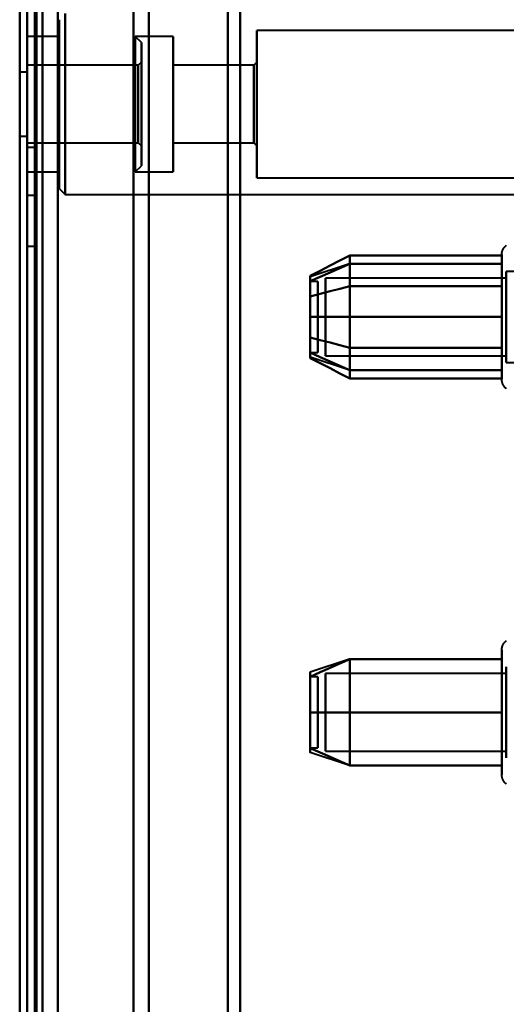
# Model space of a CAD drawing. Header units: millimetres. Extents: x -1087 to 1688, y -120 to 1046.
# Tile 72 of 78: x 550 to 581, y 824 to 889. Entities that reach past the tile are written whole.
import ezdxf

# ---------------------------------------------------------------- set-up
doc = ezdxf.new("R2010")
doc.units = ezdxf.units.MM
doc.layers.add('G-IMPT', color=8, linetype='Continuous', lineweight=40)

# ---------------------------------------------------------------- blocks, each defined once
blk = doc.blocks.new('NEXA 1000 CALQUES_dwg-755156-Arrière')
at = {"layer": 'G-IMPT'}
for p, q in [((550, 128.972), (550, 937.772)), ((550, 937.272), (550, 129.472)), ((550, 934.872), (550, 763.372)), ((550, 763.372), (550, 934.872)), ((550, 921.872), (550, 763.372)), ((550, 604.872), (550, 921.872)), ((550, 763.372), (550, 921.872)), ((550.5, 763.372), (550.5, 921.872)), ((550.5, 921.872), (550.5, 763.372)), ((564, 763.372), (564, 921.872)), ((564, 921.872), (564, 763.372)), ((551, 920.872), (551, 763.372)), ((551, 920.872), (551, 605.872)), ((551, 763.372), (551, 920.872)), ((558, 920.872), (558, 763.372)), ((558, 763.372), (558, 920.872)), ((563.198, 763.372), (563.198, 921.281)), ((563.198, 921.281), (563.198, 763.372)), ((556.99, 763.372), (556.99, 920.246)), ((556.99, 763.372), (556.99, 920.246)), ((556.99, 920.246), (556.99, 763.372)), ((556.99, 920.246), (556.99, 763.372)), ((550, 889.372), (550, 883.372)), ((550, 883.372), (550, 889.372)), ((550.5, 883.372), (550.5, 889.372)), ((550.5, 889.372), (550.5, 883.372)), ((552.5, 881.093), (552.5, 889.322)), ((552.5, 889.322), (552.5, 881.093)), ((552.1, 888.922), (552.1, 881.246)), ((552.1, 881.246), (552.1, 888.922)), ((552.1, 887.822), (550, 887.822)), ((550, 887.822), (550, 883.372)), ((550, 881.668), (550, 887.822)), ((552.1, 881.668), (552.1, 887.822)), ((552.1, 887.822), (552.1, 881.668)), ((557.5, 887.422), (557.1, 887.822)), ((559.6, 887.822), (557.1, 887.822)), ((557.1, 883.372), (557.1, 887.822)), ((557.1, 887.822), (557.1, 883.372)), ((559.6, 881.668), (559.6, 887.822)), ((559.6, 887.822), (559.6, 881.668)), ((586.1, 888.222), (565.1, 888.222)), ((565.1, 881.515), (565.1, 888.222)), ((565.1, 888.222), (565.1, 881.515)), ((557.5, 883.372), (557.5, 887.422)), ((557.5, 887.422), (557.5, 883.372)), ((557.3, 885.922), (550, 885.922)), ((550, 885.922), (550, 882.396)), ((550, 883.372), (550, 885.922)), ((557.5, 886.122), (557.3, 885.922)), ((557.3, 885.922), (557.3, 883.372)), ((557.3, 884.349), (557.3, 885.922)), ((557.3, 885.728), (557.3, 885.922)), ((557.5, 883.372), (557.5, 886.122)), ((557.5, 886.122), (557.5, 883.372)), ((564.9, 885.922), (559.6, 885.922)), ((559.6, 885.922), (559.6, 882.396)), ((559.6, 882.396), (559.6, 885.922)), ((565.1, 886.122), (564.9, 885.922)), ((564.9, 885.922), (564.9, 882.396)), ((564.9, 882.396), (564.9, 885.922)), ((565.1, 882.319), (565.1, 886.122)), ((565.1, 886.122), (565.1, 882.319)), ((550, 885.472), (549.5, 885.472)), ((549.5, 885.472), (549.5, 883.372)), ((550, 883.372), (550, 885.472)), ((550, 885.472), (550, 883.372)), ((552.1, 885.498), (552.1, 877.822)), ((552.1, 877.822), (552.1, 885.498)), ((552.5, 877.422), (552.5, 885.651)), ((552.5, 885.651), (552.5, 877.422)), ((557.3, 885.728), (557.3, 883.372)), ((557.3, 882.396), (557.3, 885.728)), ((565.1, 878.522), (565.1, 885.23)), ((565.1, 885.23), (565.1, 878.522)), ((550, 883.372), (550, 885.077)), ((552.1, 878.922), (552.1, 885.077)), ((552.1, 885.077), (552.1, 878.922)), ((557.1, 885.077), (557.1, 878.922)), ((559.6, 878.922), (559.6, 885.077)), ((559.6, 885.077), (559.6, 878.922)), ((550, 884.349), (550, 883.372)), ((557.3, 880.822), (557.3, 884.349)), ((559.6, 884.349), (559.6, 880.822)), ((559.6, 880.822), (559.6, 884.349)), ((564.9, 884.349), (564.9, 880.822)), ((564.9, 880.822), (564.9, 884.349)), ((565.1, 880.622), (565.1, 884.426)), ((565.1, 884.426), (565.1, 880.622)), ((550, 883.372), (550, 877.372)), ((550, 877.372), (550, 883.372)), ((550, 883.372), (550, 878.922)), ((550, 883.372), (550, 880.822)), ((550, 878.922), (550, 883.372)), ((550, 881.272), (550, 883.372)), ((550, 880.822), (550, 883.372)), ((550, 883.372), (550, 881.272)), ((550.5, 877.372), (550.5, 883.372)), ((550.5, 883.372), (550.5, 877.372)), ((557.1, 878.922), (557.1, 883.372)), ((557.1, 883.372), (557.1, 881.668)), ((557.3, 883.372), (557.3, 880.822)), ((557.5, 880.622), (557.5, 883.372)), ((557.5, 879.322), (557.5, 883.372)), ((557.5, 883.372), (557.5, 880.622)), ((557.5, 883.372), (557.5, 879.322)), ((549.5, 881.272), (550, 881.272)), ((550, 880.822), (557.3, 880.822)), ((557.3, 880.822), (557.5, 880.622)), ((559.6, 880.822), (564.9, 880.822)), ((564.9, 880.822), (565.1, 880.622)), ((550.5, 880.522), (550, 880.522)), ((550, 880.522), (550, 877.272)), ((550, 877.272), (550, 880.522)), ((550.5, 877.272), (550.5, 880.522)), ((550.5, 880.522), (550.5, 877.272)), ((557.1, 878.922), (557.5, 879.322)), ((550, 878.922), (552.1, 878.922)), ((557.1, 878.922), (559.6, 878.922)), ((565.1, 878.522), (586.1, 878.522)), ((550, 877.372), (550.5, 877.372)), ((552.1, 877.822), (552.5, 877.422)), ((552.5, 877.422), (585, 877.422)), ((550, 877.272), (550, 874.022)), ((550, 874.022), (550, 877.272)), ((550.5, 874.022), (550.5, 877.272)), ((550.5, 877.272), (550.5, 874.022)), ((550, 874.022), (550.5, 874.022)), ((571.189, 872.867), (568.611, 872.008)), ((581.204, 871.422), (581.204, 873.472)), ((581.204, 871.422), (581.204, 873.472)), ((581.204, 867.322), (581.204, 872.923)), ((581.204, 865.272), (581.204, 872.923)), ((582.785, 872.372), (581.5, 872.372)), ((581.5, 866.774), (581.5, 872.372)), ((581.5, 872.372), (581.5, 867.872)), ((581.5, 867.872), (581.5, 872.372)), ((581.5, 872.372), (581.5, 866.774)), ((569.111, 871.702), (568.611, 871.702)), ((569.111, 871.702), (568.611, 871.702)), ((568.611, 871.702), (568.611, 869.14)), ((568.611, 869.14), (568.611, 871.702)), ((568.611, 871.702), (568.611, 868.414)), ((568.611, 868.414), (568.611, 871.702)), ((569.111, 871.702), (569.111, 869.14)), ((569.111, 869.14), (569.111, 871.702)), ((569.111, 871.702), (569.111, 868.414)), ((569.111, 868.414), (569.111, 871.702)), ((581.5, 871.921), (569.611, 871.921)), ((581.5, 871.921), (569.611, 871.921)), ((569.611, 867.165), (569.611, 871.921)), ((569.611, 871.921), (569.611, 867.165)), ((569.611, 868.098), (569.611, 871.921)), ((569.611, 871.921), (569.611, 868.098)), ((569.611, 866.824), (569.611, 871.579)), ((569.611, 871.579), (569.611, 866.824)), ((581.5, 866.372), (581.5, 871.97)), ((581.5, 871.97), (581.5, 867.872)), ((581.5, 867.165), (581.5, 871.921)), ((581.5, 871.921), (581.5, 867.165)), ((581.5, 868.098), (581.5, 871.921)), ((581.5, 871.921), (581.5, 868.098)), ((581.5, 866.824), (581.5, 871.579)), ((581.5, 871.579), (581.5, 866.824)), ((581.204, 865.272), (581.204, 871.422)), ((581.204, 865.822), (581.204, 871.422)), ((568.611, 870.331), (568.611, 867.042)), ((568.611, 867.042), (568.611, 870.331)), ((569.111, 870.331), (569.111, 867.042)), ((569.111, 867.042), (569.111, 870.331)), ((569.611, 866.824), (569.611, 870.646)), ((569.611, 870.646), (569.611, 866.824)), ((581.5, 870.872), (581.5, 866.774)), ((581.5, 866.372), (581.5, 870.872)), ((581.5, 866.824), (581.5, 870.646)), ((581.5, 870.646), (581.5, 866.824)), ((568.611, 869.604), (568.611, 867.042)), ((568.611, 867.042), (568.611, 869.604)), ((569.111, 869.604), (569.111, 867.042)), ((569.111, 867.042), (569.111, 869.604)), ((581.5, 867.872), (581.5, 866.372)), ((581.5, 867.872), (581.5, 866.372)), ((568.611, 867.042), (569.111, 867.042)), ((568.611, 867.042), (569.111, 867.042)), ((571.189, 865.877), (568.611, 866.737)), ((569.611, 866.824), (581.5, 866.824)), ((569.611, 866.824), (581.5, 866.824)), ((581.5, 866.372), (582.785, 866.372)), ((581.204, 845.422), (581.204, 847.472)), ((571.189, 846.867), (568.611, 846.008)), ((581.204, 839.272), (581.204, 846.923)), ((581.5, 840.774), (581.5, 846.372)), ((581.5, 846.372), (581.5, 841.872)), ((569.111, 845.702), (568.611, 845.702)), ((568.611, 845.702), (568.611, 842.414)), ((568.611, 842.414), (568.611, 845.702)), ((569.111, 845.702), (569.111, 842.414)), ((569.111, 842.414), (569.111, 845.702)), ((581.5, 845.921), (569.611, 845.921)), ((569.611, 841.165), (569.611, 845.921)), ((569.611, 845.921), (569.611, 841.165)), ((581.5, 840.372), (581.5, 845.97)), ((581.5, 841.165), (581.5, 845.921)), ((581.5, 845.921), (581.5, 841.165)), ((569.611, 840.824), (569.611, 845.579)), ((569.611, 845.579), (569.611, 840.824)), ((581.204, 839.822), (581.204, 845.422)), ((581.5, 840.824), (581.5, 845.579)), ((581.5, 845.579), (581.5, 840.824)), ((581.5, 844.872), (581.5, 840.774)), ((568.611, 844.331), (568.611, 841.042)), ((568.611, 841.042), (568.611, 844.331)), ((569.111, 844.331), (569.111, 841.042)), ((569.111, 841.042), (569.111, 844.331)), ((581.5, 841.872), (581.5, 840.372)), ((568.611, 841.042), (569.111, 841.042)), ((571.189, 839.877), (568.611, 840.737)), ((569.611, 840.824), (581.5, 840.824))]:
    blk.add_line(p, q, dxfattribs=at)
at = {"layer": 'G-IMPT', "flags": 128}
for points in [[(549.5, 128.972), (549.5, 331.172), (549.5, 533.372), (549.5, 735.572), (549.5, 937.772)], [(550, 128.972), (550, 331.172), (550, 533.372), (550, 735.572), (550, 937.772)], [(550, 937.772), (550, 735.572), (550, 533.372), (550, 331.172), (550, 128.972)], [(552, 937.772), (552, 735.572), (552, 533.372), (552, 331.172), (552, 128.972)], [(552, 937.772), (552, 735.572), (552, 533.372), (552, 331.172), (552, 128.972)], [(552, 128.972), (552, 331.172), (552, 533.372), (552, 735.572), (552, 937.772)], [(552, 128.972), (552, 331.172), (552, 533.372), (552, 735.572), (552, 937.772)], [(549.5, 129.472), (549.5, 331.422), (549.5, 533.372), (549.5, 735.322), (549.5, 937.272)], [(549.5, 937.272), (549.5, 735.322), (549.5, 533.372), (549.5, 331.422), (549.5, 129.472)], [(550, 937.272), (550, 735.322), (550, 533.372), (550, 331.422), (550, 129.472)], [(550, 161.372), (550, 355.347), (550, 549.322), (550, 743.297), (550, 937.272)], [(550, 937.272), (550, 735.322), (550, 533.372), (550, 331.422), (550, 129.472)], [(550, 129.472), (550, 331.422), (550, 533.372), (550, 735.322), (550, 937.272)], [(550, 129.472), (550, 331.422), (550, 533.372), (550, 735.322), (550, 937.272)], [(550, 937.272), (550, 743.297), (550, 549.322), (550, 355.347), (550, 161.372)], [(550.5, 937.272), (550.5, 735.322), (550.5, 533.372), (550.5, 331.422), (550.5, 129.472)], [(550.5, 129.472), (550.5, 331.422), (550.5, 533.372), (550.5, 735.322), (550.5, 937.272)], [(550.6, 937.272), (550.6, 735.322), (550.6, 533.372), (550.6, 331.422), (550.6, 129.472)], [(550.6, 129.472), (550.6, 331.422), (550.6, 533.372), (550.6, 735.322), (550.6, 937.272)], [(550.6, 129.472), (550.6, 331.422), (550.6, 533.372), (550.6, 735.322), (550.6, 937.272)], [(550.6, 129.472), (550.6, 331.422), (550.6, 533.372), (550.6, 735.322), (550.6, 937.272)], [(550.6, 937.272), (550.6, 735.322), (550.6, 533.372), (550.6, 331.422), (550.6, 129.472)], [(550.6, 937.272), (550.6, 735.322), (550.6, 533.372), (550.6, 331.422), (550.6, 129.472)], [(552, 129.472), (552, 331.422), (552, 533.372), (552, 735.322), (552, 937.272)], [(552, 937.272), (552, 735.322), (552, 533.372), (552, 331.422), (552, 129.472)], [(552, 129.472), (552, 331.422), (552, 533.372), (552, 735.322), (552, 937.272)], [(552, 937.272), (552, 735.322), (552, 533.372), (552, 331.422), (552, 129.472)], [(581.204, 873.472), (581.205, 873.504), (581.207, 873.535), (581.21, 873.567), (581.214, 873.598), (581.22, 873.629), (581.227, 873.66), (581.235, 873.691), (581.244, 873.721), (581.255, 873.751), (581.267, 873.78), (581.28, 873.809), (581.294, 873.837), (581.309, 873.865), (581.325, 873.892), (581.342, 873.919), (581.361, 873.944), (581.38, 873.969), (581.4, 873.993), (581.422, 874.017), (581.444, 874.039), (581.467, 874.061), (581.491, 874.082), (581.516, 874.101)], [(581.204, 873.472), (581.205, 873.504), (581.207, 873.535), (581.21, 873.567), (581.214, 873.598), (581.22, 873.629), (581.227, 873.66), (581.235, 873.691), (581.244, 873.721), (581.255, 873.751), (581.267, 873.78), (581.28, 873.809), (581.294, 873.837), (581.309, 873.865), (581.325, 873.892), (581.342, 873.919), (581.361, 873.944), (581.38, 873.969), (581.4, 873.993), (581.422, 874.017), (581.444, 874.039), (581.467, 874.061), (581.491, 874.082), (581.516, 874.101)], [(571.204, 873.414), (570.556, 873.081), (569.908, 872.748), (569.259, 872.414), (568.611, 872.081)], [(568.611, 872.081), (569.259, 872.414), (569.908, 872.748), (570.556, 873.081), (571.204, 873.414)], [(571.204, 872.872), (570.556, 872.584), (569.908, 872.295), (569.259, 872.007), (568.611, 871.718)], [(568.611, 871.718), (569.259, 872.007), (569.908, 872.295), (570.556, 872.584), (571.204, 872.872)], [(571.204, 872.872), (570.556, 872.584), (569.908, 872.295), (569.259, 872.007), (568.611, 871.718)], [(568.611, 871.718), (569.259, 872.007), (569.908, 872.295), (570.556, 872.584), (571.204, 872.872)], [(571.204, 871.393), (571.204, 871.898), (571.204, 872.403), (571.204, 872.909), (571.204, 873.414)], [(571.204, 873.414), (571.204, 872.909), (571.204, 872.403), (571.204, 871.898), (571.204, 871.393)], [(571.204, 873.414), (571.204, 872.909), (571.204, 872.403), (571.204, 871.898), (571.204, 871.393)], [(581.204, 873.414), (578.704, 873.414), (576.204, 873.414), (573.704, 873.414), (571.204, 873.414)], [(571.204, 871.393), (571.204, 871.898), (571.204, 872.403), (571.204, 872.909), (571.204, 873.414)], [(571.204, 873.414), (573.704, 873.414), (576.204, 873.414), (578.704, 873.414), (581.204, 873.414)], [(571.204, 869.372), (571.204, 870.247), (571.204, 871.122), (571.204, 871.997), (571.204, 872.872)], [(571.204, 872.872), (571.204, 871.997), (571.204, 871.122), (571.204, 870.247), (571.204, 869.372)], [(571.204, 872.872), (571.204, 871.997), (571.204, 871.122), (571.204, 870.247), (571.204, 869.372)], [(581.204, 872.872), (578.704, 872.872), (576.204, 872.872), (573.704, 872.872), (571.204, 872.872)], [(571.204, 872.872), (573.704, 872.872), (576.204, 872.872), (578.704, 872.872), (581.204, 872.872)], [(581.204, 872.872), (578.704, 872.872), (576.204, 872.872), (573.704, 872.872), (571.204, 872.872)], [(571.204, 869.372), (571.204, 870.247), (571.204, 871.122), (571.204, 871.997), (571.204, 872.872)], [(571.204, 872.872), (573.704, 872.872), (576.204, 872.872), (578.704, 872.872), (581.204, 872.872)], [(581.204, 873.472), (581.204, 873.469), (581.204, 873.459), (581.204, 873.443), (581.204, 873.42), (581.204, 873.391), (581.204, 873.355), (581.204, 873.313), (581.204, 873.264), (581.204, 873.209), (581.204, 873.149), (581.204, 873.082), (581.204, 873.009), (581.204, 872.93), (581.204, 872.846), (581.204, 872.756), (581.204, 872.661), (581.204, 872.56), (581.204, 872.455), (581.204, 872.344), (581.204, 872.229), (581.204, 872.109), (581.204, 871.985), (581.204, 871.856), (581.204, 871.724), (581.204, 871.588), (581.204, 871.448), (581.204, 871.305), (581.204, 871.159), (581.204, 871.01), (581.204, 870.858), (581.204, 870.704), (581.204, 870.548), (581.204, 870.39), (581.204, 870.23), (581.204, 870.069), (581.204, 869.907), (581.204, 869.744), (581.204, 869.58), (581.204, 869.417), (581.204, 869.253), (581.204, 869.089), (581.204, 868.925), (581.204, 868.763), (581.204, 868.601), (581.204, 868.441), (581.204, 868.282), (581.204, 868.125), (581.204, 867.969), (581.204, 867.817), (581.204, 867.666), (581.204, 867.518), (581.204, 867.374), (581.204, 867.322)], [(581.204, 871.422), (581.204, 871.563), (581.204, 871.7), (581.204, 871.833), (581.204, 871.962), (581.204, 872.087), (581.204, 872.208), (581.204, 872.324), (581.204, 872.435), (581.204, 872.542), (581.204, 872.643), (581.204, 872.739), (581.204, 872.83), (581.204, 872.916), (581.204, 872.995), (581.204, 873.069), (581.204, 873.137), (581.204, 873.199), (581.204, 873.255), (581.204, 873.304), (581.204, 873.348), (581.204, 873.385), (581.204, 873.415), (581.204, 873.439), (581.204, 873.457), (581.204, 873.468), (581.204, 873.472)], [(581.204, 873.472), (581.204, 873.469), (581.204, 873.459), (581.204, 873.443), (581.204, 873.42), (581.204, 873.391), (581.204, 873.355), (581.204, 873.313), (581.204, 873.264), (581.204, 873.209), (581.204, 873.149), (581.204, 873.082), (581.204, 873.009), (581.204, 872.93), (581.204, 872.846), (581.204, 872.756), (581.204, 872.661), (581.204, 872.56), (581.204, 872.455), (581.204, 872.344), (581.204, 872.229), (581.204, 872.109), (581.204, 871.985), (581.204, 871.856), (581.204, 871.724), (581.204, 871.588), (581.204, 871.448), (581.204, 871.305), (581.204, 871.159), (581.204, 871.01), (581.204, 870.858), (581.204, 870.704), (581.204, 870.548), (581.204, 870.39), (581.204, 870.23), (581.204, 870.069), (581.204, 869.907), (581.204, 869.744), (581.204, 869.58), (581.204, 869.417), (581.204, 869.253), (581.204, 869.089), (581.204, 868.925), (581.204, 868.763), (581.204, 868.601), (581.204, 868.441), (581.204, 868.282), (581.204, 868.125), (581.204, 867.969), (581.204, 867.817), (581.204, 867.666), (581.204, 867.518), (581.204, 867.374), (581.204, 867.232), (581.204, 867.094), (581.204, 866.959), (581.204, 866.829), (581.204, 866.702), (581.204, 866.58), (581.204, 866.462), (581.204, 866.349), (581.204, 866.241), (581.204, 866.137), (581.204, 866.039), (581.204, 865.946), (581.204, 865.859), (581.204, 865.822)], [(581.204, 872.923), (581.204, 873.002), (581.204, 873.075), (581.204, 873.143), (581.204, 873.204), (581.204, 873.26), (581.204, 873.309), (581.204, 873.351), (581.204, 873.388), (581.204, 873.418), (581.204, 873.441), (581.204, 873.458), (581.204, 873.468), (581.204, 873.472)], [(581.204, 871.393), (581.204, 871.898), (581.204, 872.403), (581.204, 872.909), (581.204, 873.414)], [(581.204, 873.414), (581.204, 872.909), (581.204, 872.403), (581.204, 871.898), (581.204, 871.393)], [(581.204, 865.272), (581.204, 865.276), (581.204, 865.285), (581.204, 865.302), (581.204, 865.325), (581.204, 865.354), (581.204, 865.39), (581.204, 865.432), (581.204, 865.48), (581.204, 865.535), (581.204, 865.596), (581.204, 865.663), (581.204, 865.736), (581.204, 865.814), (581.204, 865.899), (581.204, 865.988), (581.204, 866.084), (581.204, 866.184), (581.204, 866.29), (581.204, 866.4), (581.204, 866.516), (581.204, 866.636), (581.204, 866.76), (581.204, 866.888), (581.204, 867.021), (581.204, 867.157), (581.204, 867.297), (581.204, 867.44), (581.204, 867.586), (581.204, 867.735), (581.204, 867.887), (581.204, 868.041), (581.204, 868.197), (581.204, 868.355), (581.204, 868.514), (581.204, 868.675), (581.204, 868.838), (581.204, 869.001), (581.204, 869.164), (581.204, 869.328), (581.204, 869.492), (581.204, 869.656), (581.204, 869.819), (581.204, 869.982), (581.204, 870.143), (581.204, 870.304), (581.204, 870.463), (581.204, 870.62), (581.204, 870.775), (581.204, 870.928), (581.204, 871.079), (581.204, 871.226), (581.204, 871.371), (581.204, 871.513), (581.204, 871.651), (581.204, 871.785), (581.204, 871.916), (581.204, 872.042), (581.204, 872.165), (581.204, 872.282), (581.204, 872.396), (581.204, 872.504), (581.204, 872.607), (581.204, 872.705), (581.204, 872.798), (581.204, 872.886), (581.204, 872.923)], [(581.204, 869.372), (581.204, 870.247), (581.204, 871.122), (581.204, 871.997), (581.204, 872.872)], [(581.204, 872.872), (581.204, 871.997), (581.204, 871.122), (581.204, 870.247), (581.204, 869.372)], [(571.204, 871.393), (570.556, 871.226), (569.908, 871.06), (569.259, 870.893), (568.611, 870.727)], [(568.611, 870.727), (569.259, 870.893), (569.908, 871.06), (570.556, 871.226), (571.204, 871.393)], [(571.204, 871.393), (570.556, 871.226), (569.908, 871.06), (569.259, 870.893), (568.611, 870.727)], [(568.611, 870.727), (569.259, 870.893), (569.908, 871.06), (570.556, 871.226), (571.204, 871.393)], [(571.204, 867.352), (571.204, 868.362), (571.204, 869.372), (571.204, 870.383), (571.204, 871.393)], [(571.204, 871.393), (571.204, 870.383), (571.204, 869.372), (571.204, 868.362), (571.204, 867.352)], [(571.204, 871.393), (571.204, 870.383), (571.204, 869.372), (571.204, 868.362), (571.204, 867.352)], [(581.204, 871.393), (578.704, 871.393), (576.204, 871.393), (573.704, 871.393), (571.204, 871.393)], [(571.204, 871.393), (573.704, 871.393), (576.204, 871.393), (578.704, 871.393), (581.204, 871.393)], [(581.204, 871.393), (578.704, 871.393), (576.204, 871.393), (573.704, 871.393), (571.204, 871.393)], [(571.204, 867.352), (571.204, 868.362), (571.204, 869.372), (571.204, 870.383), (571.204, 871.393)], [(571.204, 871.393), (573.704, 871.393), (576.204, 871.393), (578.704, 871.393), (581.204, 871.393)], [(581.204, 865.272), (581.204, 865.276), (581.204, 865.285), (581.204, 865.302), (581.204, 865.325), (581.204, 865.354), (581.204, 865.39), (581.204, 865.432), (581.204, 865.48), (581.204, 865.535), (581.204, 865.596), (581.204, 865.663), (581.204, 865.736), (581.204, 865.814), (581.204, 865.899), (581.204, 865.988), (581.204, 866.084), (581.204, 866.184), (581.204, 866.29), (581.204, 866.4), (581.204, 866.516), (581.204, 866.636), (581.204, 866.76), (581.204, 866.888), (581.204, 867.021), (581.204, 867.157), (581.204, 867.297), (581.204, 867.44), (581.204, 867.586), (581.204, 867.735), (581.204, 867.887), (581.204, 868.041), (581.204, 868.197), (581.204, 868.355), (581.204, 868.514), (581.204, 868.675), (581.204, 868.838), (581.204, 869.001), (581.204, 869.164), (581.204, 869.328), (581.204, 869.492), (581.204, 869.656), (581.204, 869.819), (581.204, 869.982), (581.204, 870.143), (581.204, 870.304), (581.204, 870.463), (581.204, 870.62), (581.204, 870.775), (581.204, 870.928), (581.204, 871.079), (581.204, 871.226), (581.204, 871.371), (581.204, 871.422)], [(581.204, 867.352), (581.204, 868.362), (581.204, 869.372), (581.204, 870.383), (581.204, 871.393)], [(581.204, 871.393), (581.204, 870.383), (581.204, 869.372), (581.204, 868.362), (581.204, 867.352)], [(571.204, 869.372), (570.556, 869.372), (569.908, 869.372), (569.259, 869.372), (568.611, 869.372)], [(568.611, 869.372), (569.259, 869.372), (569.908, 869.372), (570.556, 869.372), (571.204, 869.372)], [(571.204, 869.372), (570.556, 869.372), (569.908, 869.372), (569.259, 869.372), (568.611, 869.372)], [(568.611, 869.372), (569.259, 869.372), (569.908, 869.372), (570.556, 869.372), (571.204, 869.372)], [(571.204, 865.872), (571.204, 866.747), (571.204, 867.622), (571.204, 868.497), (571.204, 869.372)], [(571.204, 869.372), (571.204, 868.497), (571.204, 867.622), (571.204, 866.747), (571.204, 865.872)], [(571.204, 869.372), (571.204, 868.497), (571.204, 867.622), (571.204, 866.747), (571.204, 865.872)], [(581.204, 869.372), (578.704, 869.372), (576.204, 869.372), (573.704, 869.372), (571.204, 869.372)], [(571.204, 869.372), (573.704, 869.372), (576.204, 869.372), (578.704, 869.372), (581.204, 869.372)], [(581.204, 869.372), (578.704, 869.372), (576.204, 869.372), (573.704, 869.372), (571.204, 869.372)], [(571.204, 865.872), (571.204, 866.747), (571.204, 867.622), (571.204, 868.497), (571.204, 869.372)], [(571.204, 869.372), (573.704, 869.372), (576.204, 869.372), (578.704, 869.372), (581.204, 869.372)], [(581.204, 865.872), (581.204, 866.747), (581.204, 867.622), (581.204, 868.497), (581.204, 869.372)], [(581.204, 869.372), (581.204, 868.497), (581.204, 867.622), (581.204, 866.747), (581.204, 865.872)], [(571.204, 867.352), (570.556, 867.518), (569.908, 867.685), (569.259, 867.851), (568.611, 868.018)], [(568.611, 868.018), (569.259, 867.851), (569.908, 867.685), (570.556, 867.518), (571.204, 867.352)], [(571.204, 867.352), (570.556, 867.518), (569.908, 867.685), (569.259, 867.851), (568.611, 868.018)], [(568.611, 868.018), (569.259, 867.851), (569.908, 867.685), (570.556, 867.518), (571.204, 867.352)], [(568.611, 867.026), (569.259, 866.738), (569.908, 866.449), (570.556, 866.161), (571.204, 865.872)], [(571.204, 865.872), (570.556, 866.161), (569.908, 866.449), (569.259, 866.738), (568.611, 867.026)], [(568.611, 867.026), (569.259, 866.738), (569.908, 866.449), (570.556, 866.161), (571.204, 865.872)], [(571.204, 865.872), (570.556, 866.161), (569.908, 866.449), (569.259, 866.738), (568.611, 867.026)], [(571.204, 865.331), (571.204, 865.836), (571.204, 866.341), (571.204, 866.846), (571.204, 867.352)], [(571.204, 867.352), (571.204, 866.846), (571.204, 866.341), (571.204, 865.836), (571.204, 865.331)], [(571.204, 867.352), (571.204, 866.846), (571.204, 866.341), (571.204, 865.836), (571.204, 865.331)], [(581.204, 867.352), (578.704, 867.352), (576.204, 867.352), (573.704, 867.352), (571.204, 867.352)], [(571.204, 867.352), (573.704, 867.352), (576.204, 867.352), (578.704, 867.352), (581.204, 867.352)], [(581.204, 867.352), (578.704, 867.352), (576.204, 867.352), (573.704, 867.352), (571.204, 867.352)], [(571.204, 865.331), (571.204, 865.836), (571.204, 866.341), (571.204, 866.846), (571.204, 867.352)], [(571.204, 867.352), (573.704, 867.352), (576.204, 867.352), (578.704, 867.352), (581.204, 867.352)], [(581.204, 865.331), (581.204, 865.836), (581.204, 866.341), (581.204, 866.846), (581.204, 867.352)], [(581.204, 867.352), (581.204, 866.846), (581.204, 866.341), (581.204, 865.836), (581.204, 865.331)], [(581.204, 867.322), (581.204, 867.182), (581.204, 867.045), (581.204, 866.912), (581.204, 866.783), (581.204, 866.658), (581.204, 866.537), (581.204, 866.421), (581.204, 866.309), (581.204, 866.203), (581.204, 866.101), (581.204, 866.005), (581.204, 865.914), (581.204, 865.829), (581.204, 865.749), (581.204, 865.675), (581.204, 865.608), (581.204, 865.546), (581.204, 865.49), (581.204, 865.44), (581.204, 865.397), (581.204, 865.36), (581.204, 865.329), (581.204, 865.305), (581.204, 865.288), (581.204, 865.277), (581.204, 865.272)], [(568.611, 866.663), (569.259, 866.33), (569.908, 865.997), (570.556, 865.664), (571.204, 865.331)], [(571.204, 865.331), (570.556, 865.664), (569.908, 865.997), (569.259, 866.33), (568.611, 866.663)], [(571.204, 865.872), (573.704, 865.872), (576.204, 865.872), (578.704, 865.872), (581.204, 865.872)], [(581.204, 865.872), (578.704, 865.872), (576.204, 865.872), (573.704, 865.872), (571.204, 865.872)], [(571.204, 865.872), (573.704, 865.872), (576.204, 865.872), (578.704, 865.872), (581.204, 865.872)], [(581.204, 865.872), (578.704, 865.872), (576.204, 865.872), (573.704, 865.872), (571.204, 865.872)], [(581.204, 865.822), (581.204, 865.742), (581.204, 865.669), (581.204, 865.602), (581.204, 865.54), (581.204, 865.485), (581.204, 865.436), (581.204, 865.393), (581.204, 865.357), (581.204, 865.327), (581.204, 865.304), (581.204, 865.287), (581.204, 865.276), (581.204, 865.272)], [(571.204, 865.331), (573.704, 865.331), (576.204, 865.331), (578.704, 865.331), (581.204, 865.331)], [(581.204, 865.331), (578.704, 865.331), (576.204, 865.331), (573.704, 865.331), (571.204, 865.331)], [(581.504, 864.652), (581.48, 864.672), (581.456, 864.694), (581.434, 864.716), (581.412, 864.738), (581.391, 864.762), (581.371, 864.787), (581.352, 864.812), (581.334, 864.838), (581.317, 864.865), (581.302, 864.892), (581.287, 864.92), (581.273, 864.949), (581.261, 864.978), (581.25, 865.008), (581.24, 865.038), (581.231, 865.068), (581.224, 865.099), (581.217, 865.13), (581.212, 865.161), (581.208, 865.192), (581.206, 865.224), (581.204, 865.255), (581.204, 865.272)], [(581.504, 864.652), (581.48, 864.672), (581.456, 864.694), (581.434, 864.716), (581.412, 864.738), (581.391, 864.762), (581.371, 864.787), (581.352, 864.812), (581.334, 864.838), (581.317, 864.865), (581.302, 864.892), (581.287, 864.92), (581.273, 864.949), (581.261, 864.978), (581.25, 865.008), (581.24, 865.038), (581.231, 865.068), (581.224, 865.099), (581.217, 865.13), (581.212, 865.161), (581.208, 865.192), (581.206, 865.224), (581.204, 865.255), (581.204, 865.272)], [(581.204, 847.472), (581.205, 847.504), (581.207, 847.535), (581.21, 847.567), (581.214, 847.598), (581.22, 847.629), (581.227, 847.66), (581.235, 847.691), (581.244, 847.721), (581.255, 847.751), (581.267, 847.78), (581.28, 847.809), (581.294, 847.837), (581.309, 847.865), (581.325, 847.892), (581.342, 847.919), (581.361, 847.944), (581.38, 847.969), (581.4, 847.993), (581.422, 848.017), (581.444, 848.039), (581.467, 848.061), (581.491, 848.082), (581.516, 848.101)], [(581.204, 847.472), (581.204, 847.469), (581.204, 847.459), (581.204, 847.443), (581.204, 847.42), (581.204, 847.391), (581.204, 847.355), (581.204, 847.313), (581.204, 847.264), (581.204, 847.209), (581.204, 847.149), (581.204, 847.082), (581.204, 847.009), (581.204, 846.93), (581.204, 846.846), (581.204, 846.756), (581.204, 846.661), (581.204, 846.56), (581.204, 846.455), (581.204, 846.344), (581.204, 846.229), (581.204, 846.109), (581.204, 845.985), (581.204, 845.856), (581.204, 845.724), (581.204, 845.588), (581.204, 845.448), (581.204, 845.305), (581.204, 845.159), (581.204, 845.01), (581.204, 844.858), (581.204, 844.704), (581.204, 844.548), (581.204, 844.39), (581.204, 844.23), (581.204, 844.069), (581.204, 843.907), (581.204, 843.744), (581.204, 843.58), (581.204, 843.417), (581.204, 843.253), (581.204, 843.089), (581.204, 842.925), (581.204, 842.763), (581.204, 842.601), (581.204, 842.441), (581.204, 842.282), (581.204, 842.125), (581.204, 841.969), (581.204, 841.817), (581.204, 841.666), (581.204, 841.518), (581.204, 841.374), (581.204, 841.232), (581.204, 841.094), (581.204, 840.959), (581.204, 840.829), (581.204, 840.702), (581.204, 840.58), (581.204, 840.462), (581.204, 840.349), (581.204, 840.241), (581.204, 840.137), (581.204, 840.039), (581.204, 839.946), (581.204, 839.859), (581.204, 839.822)], [(581.204, 846.923), (581.204, 847.002), (581.204, 847.075), (581.204, 847.143), (581.204, 847.204), (581.204, 847.26), (581.204, 847.309), (581.204, 847.351), (581.204, 847.388), (581.204, 847.418), (581.204, 847.441), (581.204, 847.458), (581.204, 847.468), (581.204, 847.472)], [(571.204, 846.872), (570.556, 846.584), (569.908, 846.295), (569.259, 846.007), (568.611, 845.718)], [(568.611, 845.718), (569.259, 846.007), (569.908, 846.295), (570.556, 846.584), (571.204, 846.872)], [(571.204, 846.872), (570.556, 846.584), (569.908, 846.295), (569.259, 846.007), (568.611, 845.718)], [(568.611, 845.718), (569.259, 846.007), (569.908, 846.295), (570.556, 846.584), (571.204, 846.872)], [(571.204, 843.372), (571.204, 844.247), (571.204, 845.122), (571.204, 845.997), (571.204, 846.872)], [(571.204, 846.872), (571.204, 845.997), (571.204, 845.122), (571.204, 844.247), (571.204, 843.372)], [(571.204, 846.872), (571.204, 845.997), (571.204, 845.122), (571.204, 844.247), (571.204, 843.372)], [(581.204, 846.872), (578.704, 846.872), (576.204, 846.872), (573.704, 846.872), (571.204, 846.872)], [(571.204, 846.872), (573.704, 846.872), (576.204, 846.872), (578.704, 846.872), (581.204, 846.872)], [(581.204, 846.872), (578.704, 846.872), (576.204, 846.872), (573.704, 846.872), (571.204, 846.872)], [(571.204, 843.372), (571.204, 844.247), (571.204, 845.122), (571.204, 845.997), (571.204, 846.872)], [(571.204, 846.872), (573.704, 846.872), (576.204, 846.872), (578.704, 846.872), (581.204, 846.872)], [(581.204, 839.272), (581.204, 839.276), (581.204, 839.285), (581.204, 839.302), (581.204, 839.325), (581.204, 839.354), (581.204, 839.39), (581.204, 839.432), (581.204, 839.48), (581.204, 839.535), (581.204, 839.596), (581.204, 839.663), (581.204, 839.736), (581.204, 839.814), (581.204, 839.899), (581.204, 839.988), (581.204, 840.084), (581.204, 840.184), (581.204, 840.29), (581.204, 840.4), (581.204, 840.516), (581.204, 840.636), (581.204, 840.76), (581.204, 840.888), (581.204, 841.021), (581.204, 841.157), (581.204, 841.297), (581.204, 841.44), (581.204, 841.586), (581.204, 841.735), (581.204, 841.887), (581.204, 842.041), (581.204, 842.197), (581.204, 842.355), (581.204, 842.514), (581.204, 842.675), (581.204, 842.838), (581.204, 843.001), (581.204, 843.164), (581.204, 843.328), (581.204, 843.492), (581.204, 843.656), (581.204, 843.819), (581.204, 843.982), (581.204, 844.143), (581.204, 844.304), (581.204, 844.463), (581.204, 844.62), (581.204, 844.775), (581.204, 844.928), (581.204, 845.079), (581.204, 845.226), (581.204, 845.371), (581.204, 845.513), (581.204, 845.651), (581.204, 845.785), (581.204, 845.916), (581.204, 846.042), (581.204, 846.165), (581.204, 846.282), (581.204, 846.396), (581.204, 846.504), (581.204, 846.607), (581.204, 846.705), (581.204, 846.798), (581.204, 846.886), (581.204, 846.923)], [(581.204, 843.372), (581.204, 844.247), (581.204, 845.122), (581.204, 845.997), (581.204, 846.872)], [(581.204, 846.872), (581.204, 845.997), (581.204, 845.122), (581.204, 844.247), (581.204, 843.372)], [(571.204, 843.372), (570.556, 843.372), (569.908, 843.372), (569.259, 843.372), (568.611, 843.372)], [(568.611, 843.372), (569.259, 843.372), (569.908, 843.372), (570.556, 843.372), (571.204, 843.372)], [(571.204, 843.372), (570.556, 843.372), (569.908, 843.372), (569.259, 843.372), (568.611, 843.372)], [(568.611, 843.372), (569.259, 843.372), (569.908, 843.372), (570.556, 843.372), (571.204, 843.372)], [(571.204, 839.872), (571.204, 840.747), (571.204, 841.622), (571.204, 842.497), (571.204, 843.372)], [(571.204, 843.372), (571.204, 842.497), (571.204, 841.622), (571.204, 840.747), (571.204, 839.872)], [(571.204, 843.372), (571.204, 842.497), (571.204, 841.622), (571.204, 840.747), (571.204, 839.872)], [(581.204, 843.372), (578.704, 843.372), (576.204, 843.372), (573.704, 843.372), (571.204, 843.372)], [(571.204, 843.372), (573.704, 843.372), (576.204, 843.372), (578.704, 843.372), (581.204, 843.372)], [(581.204, 843.372), (578.704, 843.372), (576.204, 843.372), (573.704, 843.372), (571.204, 843.372)], [(571.204, 839.872), (571.204, 840.747), (571.204, 841.622), (571.204, 842.497), (571.204, 843.372)], [(571.204, 843.372), (573.704, 843.372), (576.204, 843.372), (578.704, 843.372), (581.204, 843.372)], [(581.204, 839.872), (581.204, 840.747), (581.204, 841.622), (581.204, 842.497), (581.204, 843.372)], [(581.204, 843.372), (581.204, 842.497), (581.204, 841.622), (581.204, 840.747), (581.204, 839.872)], [(568.611, 841.026), (569.259, 840.738), (569.908, 840.449), (570.556, 840.161), (571.204, 839.872)], [(571.204, 839.872), (570.556, 840.161), (569.908, 840.449), (569.259, 840.738), (568.611, 841.026)], [(568.611, 841.026), (569.259, 840.738), (569.908, 840.449), (570.556, 840.161), (571.204, 839.872)], [(571.204, 839.872), (570.556, 840.161), (569.908, 840.449), (569.259, 840.738), (568.611, 841.026)], [(571.204, 839.872), (573.704, 839.872), (576.204, 839.872), (578.704, 839.872), (581.204, 839.872)], [(581.204, 839.872), (578.704, 839.872), (576.204, 839.872), (573.704, 839.872), (571.204, 839.872)], [(571.204, 839.872), (573.704, 839.872), (576.204, 839.872), (578.704, 839.872), (581.204, 839.872)], [(581.204, 839.872), (578.704, 839.872), (576.204, 839.872), (573.704, 839.872), (571.204, 839.872)], [(581.204, 839.822), (581.204, 839.742), (581.204, 839.669), (581.204, 839.602), (581.204, 839.54), (581.204, 839.485), (581.204, 839.436), (581.204, 839.393), (581.204, 839.357), (581.204, 839.327), (581.204, 839.304), (581.204, 839.287), (581.204, 839.276), (581.204, 839.272)], [(581.504, 838.652), (581.48, 838.672), (581.456, 838.694), (581.434, 838.716), (581.412, 838.738), (581.391, 838.762), (581.371, 838.787), (581.352, 838.812), (581.334, 838.838), (581.317, 838.865), (581.302, 838.892), (581.287, 838.92), (581.273, 838.949), (581.261, 838.978), (581.25, 839.008), (581.24, 839.038), (581.231, 839.068), (581.224, 839.099), (581.217, 839.13), (581.212, 839.161), (581.208, 839.192), (581.206, 839.224), (581.204, 839.255), (581.204, 839.272)]]:
    blk.add_lwpolyline(points, dxfattribs=at)
at = {"layer": 'G-IMPT'}
for points in [[(568.611, 872.081), (568.611, 872.032), (568.611, 871.739), (568.611, 871.111), (568.611, 870.727)], [(568.611, 870.727), (568.611, 871.111), (568.611, 871.738), (568.611, 872.032), (568.611, 872.081)], [(568.611, 872.081), (568.611, 872.035), (568.611, 871.739), (568.611, 871.105), (568.611, 870.727)], [(568.611, 870.727), (568.611, 871.106), (568.611, 871.74), (568.611, 872.035), (568.611, 872.081)], [(568.611, 871.718), (568.611, 871.911), (568.611, 872.104), (568.611, 871.911), (568.611, 871.718)], [(568.611, 871.718), (568.611, 871.91), (568.611, 872.008), (568.611, 872.008)], [(568.611, 872.008), (568.611, 872.008), (568.611, 871.91), (568.611, 871.718)], [(568.611, 871.718), (568.611, 871.439), (568.611, 870.739), (568.611, 869.845), (568.611, 869.372)], [(568.611, 869.372), (568.611, 869.844), (568.611, 870.738), (568.611, 871.439), (568.611, 871.718)], [(568.611, 871.718), (568.611, 871.446), (568.611, 870.739), (568.611, 869.836), (568.611, 869.372)], [(568.611, 869.372), (568.611, 869.836), (568.611, 870.739), (568.611, 871.446), (568.611, 871.718)], [(568.611, 870.727), (568.611, 870.293), (568.611, 869.373), (568.611, 868.452), (568.611, 868.018)], [(568.611, 868.018), (568.611, 868.451), (568.611, 869.372), (568.611, 870.293), (568.611, 870.727)], [(568.611, 870.727), (568.611, 870.302), (568.611, 869.372), (568.611, 868.443), (568.611, 868.018)], [(568.611, 868.018), (568.611, 868.443), (568.611, 869.373), (568.611, 870.302), (568.611, 870.727)], [(568.611, 869.372), (568.611, 868.9), (568.611, 868.006), (568.611, 867.306), (568.611, 867.026)], [(568.611, 867.026), (568.611, 867.305), (568.611, 868.006), (568.611, 868.9), (568.611, 869.372)], [(568.611, 869.372), (568.611, 868.908), (568.611, 868.005), (568.611, 867.298), (568.611, 867.026)], [(568.611, 867.026), (568.611, 867.299), (568.611, 868.006), (568.611, 868.908), (568.611, 869.372)], [(568.611, 868.018), (568.611, 867.634), (568.611, 867.006), (568.611, 866.713), (568.611, 866.663)], [(568.611, 866.663), (568.611, 866.713), (568.611, 867.006), (568.611, 867.634), (568.611, 868.018)], [(568.611, 868.018), (568.611, 867.639), (568.611, 867.005), (568.611, 866.71), (568.611, 866.663)], [(568.611, 866.663), (568.611, 866.71), (568.611, 867.005), (568.611, 867.639), (568.611, 868.018)], [(568.611, 867.026), (568.611, 866.833), (568.611, 866.64), (568.611, 866.833), (568.611, 867.026)], [(568.611, 867.026), (568.611, 866.834), (568.611, 866.737), (568.611, 866.737)], [(568.611, 866.737), (568.611, 866.737), (568.611, 866.834), (568.611, 867.026)], [(568.611, 845.718), (568.611, 845.911), (568.611, 846.104), (568.611, 845.911), (568.611, 845.718)], [(568.611, 845.718), (568.611, 845.91), (568.611, 846.008), (568.611, 846.008)], [(568.611, 846.008), (568.611, 846.008), (568.611, 845.91), (568.611, 845.718)], [(568.611, 845.718), (568.611, 845.439), (568.611, 844.739), (568.611, 843.845), (568.611, 843.372)], [(568.611, 843.372), (568.611, 843.844), (568.611, 844.738), (568.611, 845.439), (568.611, 845.718)], [(568.611, 845.718), (568.611, 845.446), (568.611, 844.739), (568.611, 843.836), (568.611, 843.372)], [(568.611, 843.372), (568.611, 843.836), (568.611, 844.739), (568.611, 845.446), (568.611, 845.718)], [(568.611, 843.372), (568.611, 842.9), (568.611, 842.006), (568.611, 841.306), (568.611, 841.026)], [(568.611, 841.026), (568.611, 841.305), (568.611, 842.006), (568.611, 842.9), (568.611, 843.372)], [(568.611, 843.372), (568.611, 842.908), (568.611, 842.005), (568.611, 841.298), (568.611, 841.026)], [(568.611, 841.026), (568.611, 841.299), (568.611, 842.006), (568.611, 842.908), (568.611, 843.372)], [(568.611, 841.026), (568.611, 840.833), (568.611, 840.64), (568.611, 840.833), (568.611, 841.026)], [(568.611, 841.026), (568.611, 840.834), (568.611, 840.737), (568.611, 840.737)], [(568.611, 840.737), (568.611, 840.737), (568.611, 840.834), (568.611, 841.026)]]:
    blk.add_open_spline(points, degree=3, dxfattribs=at)

msp = doc.modelspace()

# ---------------------------------------------------------------- block references
at = {"layer": 'G-IMPT'}
msp.add_blockref('NEXA 1000 CALQUES_dwg-755156-Arrière', (0, 0), dxfattribs=at)

doc.saveas('drawing.dxf')
